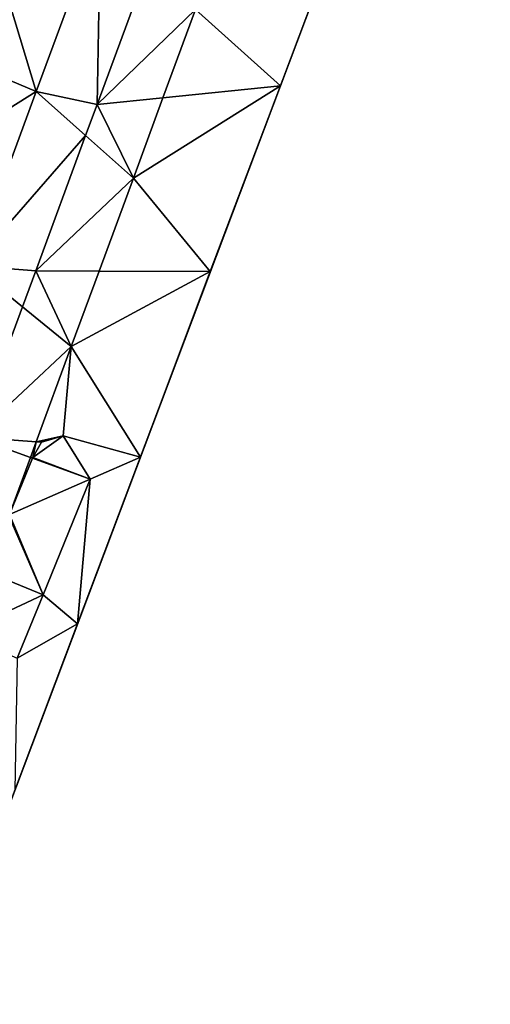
# Model space of a CAD drawing. Header units: inches. Extents: x 92348 to 92626, y 1600224 to 1600387.
# Tile 116 of 117: x 92614 to 92626, y 1600333 to 1600357. Entities that reach past the tile are written whole.
import ezdxf

# ---------------------------------------------------------------- set-up
doc = ezdxf.new("R2010")
doc.units = ezdxf.units.IN
doc.header["$MEASUREMENT"] = 0
doc.layers.add('Terreng_ortofoto', color=10, linetype='Continuous')
doc.layers.add('Veg', color=10, linetype='Continuous')

msp = doc.modelspace()

# ---------------------------------------------------------------- linework, layer by layer
at = {"layer": 'Terreng_ortofoto'}
for points in [[(92601.855, 1600304.811, 102.714), (92626.349, 1600369.817, 104.081), (92612.793, 1600333.84, 103.625)], [(92612.793, 1600333.84, 103.625), (92626.349, 1600369.817, 104.081), (92621.062, 1600355.786, 104.032)], [(92622.824, 1600360.463, 104.049), (92621.062, 1600355.786, 104.032), (92626.349, 1600369.817, 104.081)], [(92618.925, 1600357.714, 103.978), (92621.062, 1600355.786, 104.032), (92622.824, 1600360.463, 104.049)], [(92613.562, 1600360.105, 104.303), (92612.389, 1600356.71, 104.237), (92614.916, 1600355.644, 104.123)], [(92613.562, 1600360.105, 104.303), (92614.916, 1600355.644, 104.123), (92616.536, 1600360.035, 104.17)], [(92616.536, 1600360.035, 104.17), (92614.916, 1600355.644, 104.123), (92616.448, 1600355.32, 104.043)], [(92617.995, 1600359.512, 104.076), (92616.536, 1600360.035, 104.17), (92616.448, 1600355.32, 104.043)], [(92618.925, 1600357.714, 103.978), (92617.995, 1600359.512, 104.076), (92616.448, 1600355.32, 104.043)], [(92618.925, 1600357.714, 103.978), (92616.448, 1600355.32, 104.043), (92618.105, 1600355.487, 103.959)], [(92618.925, 1600357.714, 103.978), (92618.105, 1600355.487, 103.959), (92621.062, 1600355.786, 104.032)], [(92612.389, 1600356.71, 104.237), (92611.215, 1600353.316, 104.17), (92614.916, 1600355.644, 104.123)], [(92612.793, 1600333.84, 103.625), (92621.062, 1600355.786, 104.032), (92615.956, 1600342.235, 103.875)], [(92615.956, 1600342.235, 103.875), (92621.062, 1600355.786, 104.032), (92617.537, 1600346.432, 104)], [(92618.105, 1600355.487, 103.959), (92617.361, 1600353.466, 103.942), (92621.062, 1600355.786, 104.032)], [(92621.062, 1600355.786, 104.032), (92617.361, 1600353.466, 103.942), (92619.299, 1600351.109, 104.016)], [(92621.062, 1600355.786, 104.032), (92619.299, 1600351.109, 104.016), (92617.537, 1600346.432, 104)], [(92611.215, 1600353.316, 104.17), (92613.295, 1600351.252, 104.077), (92614.916, 1600355.644, 104.123)], [(92613.295, 1600351.252, 104.077), (92616.159, 1600354.536, 104.036), (92614.916, 1600355.644, 104.123)], [(92614.916, 1600355.644, 104.123), (92616.159, 1600354.536, 104.036), (92616.448, 1600355.32, 104.043)], [(92618.105, 1600355.487, 103.959), (92616.448, 1600355.32, 104.043), (92617.361, 1600353.466, 103.942)], [(92617.361, 1600353.466, 103.942), (92616.448, 1600355.32, 104.043), (92616.159, 1600354.536, 104.036)], [(92613.295, 1600351.252, 104.077), (92614.901, 1600351.127, 104.009), (92616.159, 1600354.536, 104.036)], [(92614.901, 1600351.127, 104.009), (92617.361, 1600353.466, 103.942), (92616.159, 1600354.536, 104.036)], [(92614.901, 1600351.127, 104.009), (92616.497, 1600351.121, 103.922), (92617.361, 1600353.466, 103.942)], [(92617.361, 1600353.466, 103.942), (92616.497, 1600351.121, 103.922), (92619.299, 1600351.109, 104.016)], [(92613.295, 1600351.252, 104.077), (92613.354, 1600346.935, 103.976), (92614.566, 1600350.219, 104.002)], [(92613.295, 1600351.252, 104.077), (92614.566, 1600350.219, 104.002), (92614.901, 1600351.127, 104.009)], [(92614.901, 1600351.127, 104.009), (92614.566, 1600350.219, 104.002), (92615.796, 1600349.218, 103.906)], [(92614.901, 1600351.127, 104.009), (92615.796, 1600349.218, 103.906), (92616.497, 1600351.121, 103.922)], [(92619.299, 1600351.109, 104.016), (92616.497, 1600351.121, 103.922), (92615.796, 1600349.218, 103.906)], [(92619.299, 1600351.109, 104.016), (92615.796, 1600349.218, 103.906), (92617.537, 1600346.432, 104)], [(92614.566, 1600350.219, 104.002), (92613.354, 1600346.935, 103.976), (92615.796, 1600349.218, 103.906)], [(92613.354, 1600346.935, 103.976), (92614.915, 1600346.823, 103.886), (92615.796, 1600349.218, 103.906)], [(92614.915, 1600346.823, 103.886), (92615.59, 1600346.971, 104), (92615.796, 1600349.218, 103.906)], [(92615.796, 1600349.218, 103.906), (92615.59, 1600346.971, 104), (92617.537, 1600346.432, 104)], [(92616.273, 1600345.881, 103.966), (92615.59, 1600346.971, 104), (92614.83, 1600346.423, 104)], [(92614.83, 1600346.423, 104), (92615.59, 1600346.971, 104), (92615.046, 1600346.814, 104)], [(92615.046, 1600346.814, 104), (92615.59, 1600346.971, 104), (92614.915, 1600346.823, 103.886)], [(92616.273, 1600345.881, 103.966), (92617.537, 1600346.432, 104), (92615.59, 1600346.971, 104)], [(92614.239, 1600344.989, 103.87), (92614.768, 1600346.425, 103.882), (92613.354, 1600346.935, 103.976)], [(92613.354, 1600346.935, 103.976), (92614.768, 1600346.425, 103.882), (92614.915, 1600346.823, 103.886)], [(92614.83, 1600346.423, 104), (92614.915, 1600346.823, 103.886), (92614.768, 1600346.425, 103.882)], [(92614.83, 1600346.423, 104), (92615.046, 1600346.814, 104), (92614.915, 1600346.823, 103.886)], [(92614.239, 1600344.989, 103.87), (92614.82, 1600346.406, 104), (92614.768, 1600346.425, 103.882)], [(92616.273, 1600345.881, 103.966), (92614.82, 1600346.406, 104), (92614.239, 1600344.989, 103.87)], [(92614.82, 1600346.406, 104), (92614.83, 1600346.423, 104), (92614.768, 1600346.425, 103.882)], [(92616.273, 1600345.881, 103.966), (92614.83, 1600346.423, 104), (92614.82, 1600346.406, 104)], [(92616.273, 1600345.881, 103.966), (92615.956, 1600342.235, 103.875), (92617.537, 1600346.432, 104)], [(92616.273, 1600345.881, 103.966), (92614.239, 1600344.989, 103.87), (92615.092, 1600342.965, 103.971)], [(92616.273, 1600345.881, 103.966), (92615.092, 1600342.965, 103.971), (92615.956, 1600342.235, 103.875)], [(92614.239, 1600344.989, 103.87), (92614.224, 1600344.951, 103.87), (92615.092, 1600342.965, 103.971)], [(92615.092, 1600342.965, 103.971), (92614.224, 1600344.951, 103.87), (92613.658, 1600343.552, 103.85)], [(92615.092, 1600342.965, 103.971), (92613.658, 1600343.552, 103.85), (92613.009, 1600341.985, 103.83)], [(92614.432, 1600341.37, 103.682), (92615.092, 1600342.965, 103.971), (92613.009, 1600341.985, 103.83)], [(92614.432, 1600341.37, 103.682), (92615.956, 1600342.235, 103.875), (92615.092, 1600342.965, 103.971)], [(92612.793, 1600333.84, 103.625), (92615.956, 1600342.235, 103.875), (92614.374, 1600338.037, 103.75)], [(92614.374, 1600338.037, 103.75), (92615.956, 1600342.235, 103.875), (92614.432, 1600341.37, 103.682)]]:
    msp.add_3dface(points, dxfattribs=at)
at = {"layer": 'Veg', "color": 7}
for points in [[(92613.562, 1600360.105, 104.303), (92612.389, 1600356.71, 104.237), (92614.916, 1600355.644, 104.123)], [(92613.562, 1600360.105, 104.303), (92614.916, 1600355.644, 104.123), (92616.536, 1600360.035, 104.17)], [(92612.389, 1600356.71, 104.237), (92611.215, 1600353.316, 104.17), (92614.916, 1600355.644, 104.123)], [(92611.215, 1600353.316, 104.17), (92613.295, 1600351.252, 104.077), (92614.916, 1600355.644, 104.123)]]:
    msp.add_3dface(points, dxfattribs=at)

doc.saveas('drawing.dxf')
